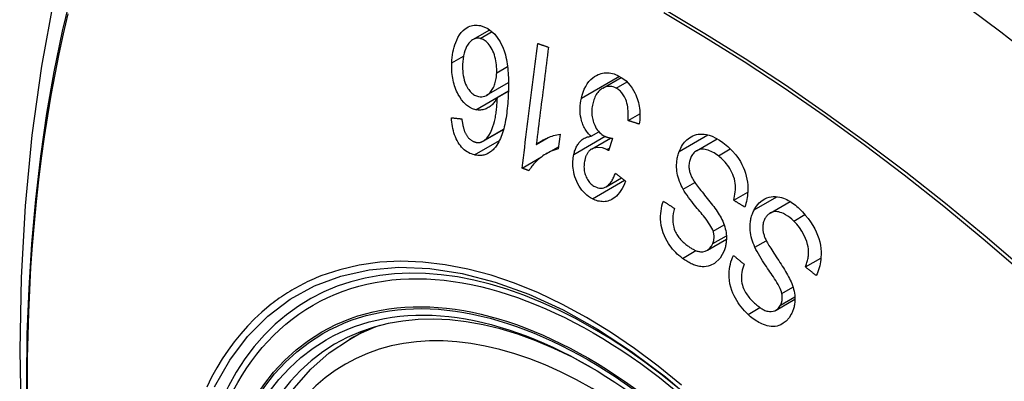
# Model space of a CAD drawing. Header units: inches. Extents: x 28 to 747, y 82 to 346.
# Tile 151 of 246: x 636.735 to 637.336, y 323.24 to 323.461. Entities that reach past the tile are written whole.
import ezdxf

# ---------------------------------------------------------------- set-up
doc = ezdxf.new("R2010")
doc.units = ezdxf.units.IN
doc.header["$MEASUREMENT"] = 0
doc.layers.add('Visible Edges(ANSI)', color=7, linetype='Continuous', lineweight=25)
doc.layers.add('Visible Tangent Edges(ANSI)', color=7, linetype='Continuous', lineweight=25)

msp = doc.modelspace()

# ---------------------------------------------------------------- linework, layer by layer
at = {"layer": 'Visible Edges(ANSI)'}
for p, q in [((637.01148, 323.44886), (637.02184, 323.45484)), ((637.01988, 323.41486), (637.03323, 323.42256)), ((637.09079, 323.4192), (637.10215, 323.42576)), ((637.02647, 323.41359), (637.03317, 323.41746)), ((637.10628, 323.39942), (637.11351, 323.4036)), ((637.0177, 323.38681), (637.03022, 323.39404)), ((637.06475, 323.39121), (637.06359, 323.38218)), ((637.08367, 323.38982), (637.08847, 323.39259)), ((637.05017, 323.38479), (637.05754, 323.38904)), ((637.08391, 323.38205), (637.09555, 323.38877)), ((637.09677, 323.38857), (637.09435, 323.38105)), ((637.14812, 323.38106), (637.16072, 323.38833)), ((637.05628, 323.37914), (637.06376, 323.38346)), ((637.04155, 323.3704), (637.05334, 323.37721)), ((637.09291, 323.35905), (637.10225, 323.36445)), ((637.17076, 323.3508), (637.17936, 323.35576)), ((637.193, 323.34297), (637.20524, 323.35004)), ((637.15476, 323.3203), (637.1663, 323.32697)), ((637.2146, 323.3101), (637.22403, 323.31555)), ((637.19661, 323.28378), (637.20815, 323.29044)), ((636.9362, 323.26593), (636.94648, 323.27186))]:
    msp.add_line(p, q, dxfattribs=at)
at = {"layer": 'Visible Edges(ANSI)', "flags": 128}
for points in [[(636.78882, 323.59131), (636.77598, 323.55326), (636.76492, 323.51408), (636.75562, 323.47384), (636.74806, 323.43262), (636.74222, 323.39048), (636.73807, 323.34748), (636.7356, 323.30369), (636.73478, 323.25916), (636.73559, 323.21396), (636.73802, 323.16816), (636.74204, 323.1218), (636.74763, 323.07497), (636.75478, 323.02772), (636.76346, 322.98012), (636.77366, 322.93224), (636.78533, 322.88415)], [(636.9986, 323.43456), (636.99868, 323.43623), (636.99883, 323.43788), (636.99903, 323.4395), (636.9993, 323.44111), (636.99964, 323.44267), (637.00003, 323.44419), (637.00049, 323.44567), (637.00101, 323.44711), (637.00162, 323.44856), (637.00238, 323.45009), (637.00332, 323.45166), (637.00444, 323.45317), (637.00564, 323.45445), (637.00678, 323.45541), (637.00781, 323.4561), (637.0087, 323.45658), (637.00957, 323.45695), (637.01045, 323.45724), (637.01136, 323.45746), (637.01228, 323.45759), (637.01322, 323.45764), (637.01416, 323.45762), (637.01511, 323.45752), (637.01606, 323.45735)], [(637.01606, 323.45735), (637.02066, 323.45559), (637.02484, 323.4522), (637.02823, 323.44745), (637.03007, 323.44357), (637.0306, 323.44208), (637.03101, 323.44078), (637.03137, 323.43945), (637.0317, 323.4381), (637.03198, 323.43673), (637.03223, 323.43537), (637.03244, 323.434), (637.03262, 323.43263), (637.03277, 323.43125), (637.03291, 323.42986), (637.03301, 323.42846), (637.0331, 323.42705), (637.03316, 323.42563), (637.0332, 323.42422), (637.03323, 323.42281), (637.03323, 323.4214), (637.03323, 323.42), (637.0332, 323.41862), (637.03317, 323.41724), (637.03312, 323.41589)], [(637.01593, 323.44953), (637.01538, 323.44962), (637.01483, 323.44967), (637.01428, 323.44968), (637.01375, 323.44963), (637.01321, 323.44954), (637.01268, 323.44939), (637.01217, 323.4492), (637.01167, 323.44896), (637.01118, 323.44867), (637.01071, 323.44834), (637.01026, 323.44797), (637.00982, 323.44757), (637.00941, 323.44713), (637.00901, 323.44666), (637.00862, 323.44615), (637.00817, 323.44549), (637.00765, 323.4446), (637.00711, 323.44346), (637.00657, 323.44204), (637.00612, 323.44047), (637.00577, 323.43883), (637.00552, 323.43714), (637.00535, 323.43541), (637.00525, 323.43366)], [(637.02604, 323.42863), (637.02606, 323.42983), (637.02604, 323.43103), (637.02598, 323.43224), (637.02587, 323.43345), (637.02572, 323.43466), (637.02551, 323.43588), (637.02526, 323.43711), (637.02496, 323.43834), (637.02462, 323.43953), (637.02422, 323.44069), (637.02378, 323.4418), (637.02329, 323.44286), (637.02274, 323.44388), (637.02213, 323.44484), (637.02151, 323.44569), (637.02087, 323.44644), (637.02024, 323.44708), (637.01963, 323.44763), (637.01903, 323.4481), (637.01844, 323.4485), (637.01782, 323.44885), (637.0172, 323.44913), (637.01657, 323.44936), (637.01593, 323.44953)], [(637.04155, 323.3704), (637.04194, 323.37355), (637.04234, 323.37671), (637.04273, 323.37987), (637.04313, 323.38305), (637.04353, 323.38622), (637.04393, 323.3894), (637.04433, 323.39259), (637.04473, 323.39577), (637.04513, 323.39896), (637.04553, 323.40215), (637.04593, 323.40535), (637.04633, 323.40854), (637.04673, 323.41173), (637.04713, 323.41492), (637.04753, 323.4181), (637.04793, 323.42128), (637.04833, 323.42446), (637.04872, 323.42764), (637.04912, 323.4308), (637.04952, 323.43397), (637.04992, 323.43712), (637.05031, 323.44027), (637.05071, 323.44341), (637.0511, 323.44654)], [(637.0511, 323.44654), (637.05137, 323.44644), (637.05165, 323.44634), (637.05192, 323.44624), (637.05219, 323.44614), (637.05247, 323.44604), (637.05274, 323.44594), (637.05302, 323.44584), (637.05329, 323.44574), (637.05356, 323.44564), (637.05384, 323.44554), (637.05411, 323.44544), (637.05439, 323.44534), (637.05466, 323.44524), (637.05493, 323.44514), (637.05521, 323.44504), (637.05548, 323.44494), (637.05576, 323.44484), (637.05603, 323.44474), (637.0563, 323.44464), (637.05658, 323.44454), (637.05685, 323.44444), (637.05713, 323.44434), (637.0574, 323.44424), (637.05768, 323.44414)], [(637.05768, 323.44414), (637.05737, 323.44168), (637.05705, 323.43922), (637.05674, 323.43676), (637.05643, 323.43429), (637.05612, 323.43182), (637.05581, 323.42935), (637.05549, 323.42688), (637.05518, 323.4244), (637.05487, 323.42193), (637.05455, 323.41945), (637.05424, 323.41697), (637.05393, 323.41449), (637.05361, 323.41201), (637.0533, 323.40953), (637.05299, 323.40705), (637.05267, 323.40457), (637.05236, 323.40209), (637.05205, 323.39961), (637.05173, 323.39713), (637.05142, 323.39466), (637.05111, 323.39219), (637.0508, 323.38972), (637.05049, 323.38725), (637.05017, 323.38479)], [(637.01322, 323.40604), (637.01132, 323.40663), (637.00947, 323.40754), (637.0077, 323.4088), (637.00605, 323.41037), (637.00459, 323.41214), (637.00344, 323.41385), (637.0026, 323.4153), (637.00204, 323.41639), (637.00156, 323.41742), (637.00112, 323.41847), (637.00071, 323.41954), (637.00034, 323.42063), (637, 323.42174), (636.9997, 323.42288), (636.99944, 323.42404), (636.99921, 323.4252), (636.99902, 323.42636), (636.99887, 323.42753), (636.99875, 323.4287), (636.99866, 323.42988), (636.9986, 323.43105), (636.99857, 323.43222), (636.99857, 323.43339), (636.9986, 323.43456)], [(637.00525, 323.43366), (637.00522, 323.43231), (637.00524, 323.43094), (637.00531, 323.42957), (637.00544, 323.42821), (637.00563, 323.42685), (637.00588, 323.4255), (637.00621, 323.42418), (637.00661, 323.42289), (637.00708, 323.42168), (637.00756, 323.42061), (637.00805, 323.41971), (637.0085, 323.41895), (637.00894, 323.4183), (637.00939, 323.4177), (637.00986, 323.41714), (637.01036, 323.41662), (637.01087, 323.41614), (637.01141, 323.41571), (637.01196, 323.41533), (637.01252, 323.415), (637.01309, 323.41471), (637.01367, 323.41447), (637.01426, 323.41428), (637.01485, 323.41413)], [(637.01485, 323.41413), (637.01587, 323.41397), (637.01689, 323.41395), (637.01788, 323.41408), (637.01884, 323.41436), (637.01978, 323.4148), (637.02064, 323.41535), (637.02138, 323.41597), (637.02201, 323.41661), (637.02253, 323.4172), (637.02296, 323.41777), (637.02337, 323.41838), (637.02375, 323.41902), (637.0241, 323.4197), (637.02442, 323.4204), (637.02471, 323.42114), (637.02497, 323.42191), (637.0252, 323.4227), (637.0254, 323.42351), (637.02557, 323.42433), (637.02571, 323.42517), (637.02583, 323.42602), (637.02592, 323.42688), (637.02599, 323.42775), (637.02604, 323.42863)], [(637.07773, 323.41304), (637.07822, 323.41499), (637.07882, 323.41685), (637.07954, 323.41863), (637.08038, 323.4203), (637.08133, 323.42183), (637.0824, 323.42322), (637.08356, 323.42445), (637.08473, 323.42548), (637.08587, 323.42631), (637.08695, 323.42697), (637.08793, 323.42746), (637.08885, 323.42784), (637.08979, 323.42814), (637.09074, 323.42838), (637.09171, 323.42853), (637.0927, 323.42861), (637.09369, 323.42861), (637.09469, 323.42853), (637.09569, 323.42838), (637.09668, 323.42816), (637.09768, 323.42786), (637.09867, 323.42751), (637.09966, 323.42709), (637.10063, 323.42662)], [(637.10063, 323.42662), (637.10214, 323.42576), (637.10361, 323.42476), (637.10503, 323.42361), (637.10637, 323.4223), (637.10763, 323.42084), (637.10874, 323.4193), (637.10965, 323.4178), (637.11039, 323.4164), (637.11097, 323.41513), (637.11144, 323.41399), (637.11185, 323.41285), (637.11222, 323.41169), (637.11254, 323.41052), (637.11282, 323.40933), (637.11305, 323.40812), (637.11324, 323.4069), (637.11338, 323.40567), (637.11347, 323.40446), (637.11352, 323.40324), (637.11352, 323.40203), (637.11349, 323.40083), (637.11341, 323.39963), (637.11329, 323.39844), (637.11314, 323.39725)], [(637.09896, 323.41921), (637.09809, 323.41961), (637.09721, 323.41993), (637.09632, 323.42016), (637.09543, 323.42029), (637.09456, 323.42031), (637.09369, 323.42024), (637.09283, 323.42006), (637.09201, 323.41979), (637.09125, 323.41945), (637.09055, 323.41906), (637.08992, 323.41864), (637.08934, 323.41819), (637.08878, 323.41769), (637.08824, 323.41715), (637.08774, 323.41656), (637.08726, 323.41592), (637.08682, 323.41524), (637.0864, 323.41452), (637.08603, 323.41377), (637.08569, 323.41298), (637.08538, 323.41217), (637.08511, 323.41133), (637.08487, 323.41047), (637.08466, 323.40959)], [(637.03312, 323.41589), (637.03305, 323.41437), (637.03297, 323.41285), (637.03287, 323.41134), (637.03276, 323.40984), (637.03263, 323.40835), (637.03248, 323.40687), (637.03232, 323.4054), (637.03214, 323.40395), (637.03194, 323.40252), (637.03173, 323.40111), (637.03149, 323.39972), (637.03123, 323.39835), (637.03095, 323.39701), (637.03065, 323.3957), (637.03032, 323.39442), (637.02997, 323.39318), (637.0296, 323.39196), (637.0292, 323.39079), (637.02877, 323.38964), (637.0283, 323.38852), (637.02781, 323.38743), (637.02727, 323.38638), (637.0267, 323.38537), (637.02609, 323.38442)], [(637.10628, 323.39942), (637.10635, 323.40059), (637.10639, 323.40178), (637.1064, 323.40297), (637.10638, 323.40417), (637.10632, 323.40536), (637.10622, 323.40655), (637.10607, 323.40773), (637.10587, 323.40891), (637.10561, 323.41007), (637.10529, 323.4112), (637.10492, 323.41224), (637.10454, 323.41314), (637.10414, 323.41393), (637.10376, 323.41461), (637.10337, 323.41522), (637.10296, 323.4158), (637.10252, 323.41635), (637.10207, 323.41686), (637.10159, 323.41734), (637.1011, 323.41778), (637.10058, 323.41819), (637.10005, 323.41857), (637.09951, 323.41891), (637.09896, 323.41921)], [(637.02647, 323.41359), (637.02614, 323.41299), (637.02579, 323.41241), (637.02543, 323.41185), (637.02506, 323.4113), (637.02468, 323.41077), (637.02428, 323.41027), (637.02387, 323.40978), (637.02344, 323.40932), (637.02299, 323.40888), (637.02251, 323.40845), (637.022, 323.40804), (637.02146, 323.40766), (637.02088, 323.4073), (637.02027, 323.40696), (637.01962, 323.40666), (637.01894, 323.40639), (637.01825, 323.40617), (637.01755, 323.406), (637.01684, 323.40588), (637.01613, 323.40581), (637.0154, 323.40579), (637.01467, 323.40582), (637.01395, 323.40591), (637.01322, 323.40604)], [(637.0187, 323.38752), (637.02002, 323.38878), (637.02118, 323.3903), (637.02221, 323.39202), (637.02309, 323.3939), (637.02379, 323.39573), (637.02432, 323.39739), (637.02468, 323.39876), (637.02491, 323.39976), (637.02507, 323.40057), (637.02523, 323.40139), (637.02537, 323.40223), (637.02551, 323.40308), (637.02563, 323.40394), (637.02575, 323.40482), (637.02585, 323.40569), (637.02595, 323.40658), (637.02604, 323.40746), (637.02612, 323.40835), (637.0262, 323.40924), (637.02626, 323.41012), (637.02632, 323.411), (637.02638, 323.41187), (637.02643, 323.41274), (637.02647, 323.41359)], [(637.08367, 323.38982), (637.08316, 323.39029), (637.08266, 323.39079), (637.08218, 323.39131), (637.08171, 323.39186), (637.08126, 323.39243), (637.08083, 323.39302), (637.08041, 323.39363), (637.08001, 323.39427), (637.07964, 323.39494), (637.07928, 323.39562), (637.07895, 323.39632), (637.07865, 323.39704), (637.07837, 323.39778), (637.0781, 323.39858), (637.07781, 323.39955), (637.07753, 323.4007), (637.07728, 323.40202), (637.07709, 323.40352), (637.07698, 323.40514), (637.07696, 323.40676), (637.07704, 323.40836), (637.0772, 323.40995), (637.07743, 323.41151), (637.07773, 323.41304)], [(637.08466, 323.40959), (637.08449, 323.40875), (637.08435, 323.4079), (637.08424, 323.40704), (637.08417, 323.40617), (637.08413, 323.4053), (637.08412, 323.40441), (637.08416, 323.40352), (637.08423, 323.40263), (637.08435, 323.40174), (637.0845, 323.40087), (637.08469, 323.4), (637.08492, 323.39914), (637.08519, 323.3983), (637.08551, 323.39743), (637.08589, 323.39653), (637.08634, 323.39561), (637.08688, 323.39468), (637.08748, 323.39379), (637.08813, 323.39297), (637.08883, 323.39221), (637.08957, 323.39153), (637.09034, 323.39092), (637.09113, 323.39039), (637.09195, 323.38993)], [(637.01253, 323.37849), (637.01159, 323.37873), (637.01066, 323.37904), (637.00974, 323.37941), (637.00883, 323.37986), (637.00793, 323.38039), (637.00706, 323.38099), (637.00621, 323.38167), (637.00539, 323.38243), (637.00462, 323.38325), (637.00388, 323.38414), (637.00318, 323.38511), (637.00251, 323.38614), (637.0019, 323.38722), (637.00133, 323.38835), (637.00082, 323.38952), (637.00035, 323.39073), (636.99994, 323.39198), (636.99958, 323.39325), (636.99927, 323.39455), (636.99901, 323.39585), (636.9988, 323.39717), (636.99863, 323.39849), (636.9985, 323.39982), (636.99841, 323.40115)], [(636.99841, 323.40115), (636.99867, 323.40112), (636.99894, 323.40109), (636.9992, 323.40106), (636.99947, 323.40103), (636.99973, 323.401), (637, 323.40098), (637.00026, 323.40095), (637.00053, 323.40092), (637.00079, 323.40089), (637.00106, 323.40086), (637.00132, 323.40083), (637.00159, 323.4008), (637.00185, 323.40077), (637.00212, 323.40074), (637.00238, 323.40071), (637.00265, 323.40069), (637.00291, 323.40066), (637.00318, 323.40063), (637.00344, 323.4006), (637.00371, 323.40057), (637.00398, 323.40054), (637.00424, 323.40051), (637.00451, 323.40048), (637.00477, 323.40046)], [(637.00477, 323.40046), (637.00482, 323.40009), (637.00486, 323.39971), (637.00492, 323.39934), (637.00497, 323.39896), (637.00502, 323.39858), (637.00508, 323.3982), (637.00515, 323.39781), (637.00521, 323.39743), (637.00528, 323.39705), (637.00536, 323.39667), (637.00544, 323.3963), (637.00552, 323.39592), (637.0056, 323.39555), (637.00569, 323.39518), (637.00579, 323.39482), (637.00589, 323.39446), (637.00599, 323.39411), (637.0061, 323.39375), (637.00622, 323.3934), (637.00634, 323.39305), (637.00647, 323.39271), (637.00661, 323.39237), (637.00676, 323.39204), (637.00691, 323.39171)], [(637.11314, 323.39725), (637.11286, 323.39734), (637.11257, 323.39743), (637.11228, 323.39752), (637.112, 323.39761), (637.11171, 323.3977), (637.11143, 323.39779), (637.11114, 323.39788), (637.11085, 323.39797), (637.11057, 323.39806), (637.11028, 323.39816), (637.11, 323.39825), (637.10971, 323.39834), (637.10943, 323.39843), (637.10914, 323.39852), (637.10885, 323.39861), (637.10857, 323.3987), (637.10828, 323.39879), (637.108, 323.39888), (637.10771, 323.39897), (637.10743, 323.39906), (637.10714, 323.39915), (637.10686, 323.39924), (637.10657, 323.39933), (637.10628, 323.39942)], [(637.00691, 323.39171), (637.00711, 323.39135), (637.00731, 323.391), (637.00752, 323.39065), (637.00774, 323.39031), (637.00796, 323.38998), (637.0082, 323.38967), (637.00843, 323.38936), (637.00868, 323.38906), (637.00893, 323.38878), (637.00918, 323.38851), (637.00944, 323.38826), (637.0097, 323.38802), (637.00997, 323.38779), (637.01025, 323.38757), (637.01053, 323.38737), (637.01081, 323.38718), (637.0111, 323.387), (637.0114, 323.38684), (637.0117, 323.3867), (637.012, 323.38657), (637.0123, 323.38645), (637.0126, 323.38635), (637.01291, 323.38626), (637.01321, 323.38618)], [(637.05017, 323.38479), (637.05058, 323.38512), (637.05099, 323.38543), (637.05141, 323.38574), (637.05184, 323.38604), (637.05227, 323.38633), (637.05271, 323.38661), (637.05315, 323.38688), (637.0536, 323.38714), (637.05405, 323.38739), (637.0545, 323.38763), (637.05496, 323.38786), (637.05541, 323.38809), (637.05586, 323.3883), (637.05632, 323.38851), (637.05684, 323.38874), (637.05746, 323.38901), (637.05817, 323.3893), (637.05897, 323.38961), (637.05983, 323.38992), (637.06075, 323.39023), (637.06171, 323.39052), (637.06271, 323.39079), (637.06372, 323.39102), (637.06475, 323.39121)], [(637.13754, 323.38064), (637.13798, 323.38169), (637.13845, 323.38268), (637.13897, 323.38364), (637.13954, 323.38455), (637.14014, 323.38541), (637.14079, 323.38622), (637.14148, 323.38697), (637.1422, 323.38767), (637.14297, 323.38832), (637.14381, 323.38895), (637.14474, 323.38954), (637.14574, 323.39006), (637.14683, 323.3905), (637.14799, 323.39084), (637.14916, 323.39106), (637.15035, 323.39118), (637.15156, 323.39119), (637.15277, 323.3911), (637.1541, 323.39089), (637.15576, 323.39049), (637.15771, 323.38981), (637.15989, 323.38879), (637.16204, 323.38752), (637.16413, 323.38603)], [(637.02609, 323.38442), (637.02566, 323.38381), (637.02522, 323.38322), (637.02476, 323.38266), (637.02429, 323.38213), (637.0238, 323.38163), (637.0233, 323.38115), (637.02278, 323.38071), (637.02224, 323.3803), (637.0217, 323.37992), (637.02114, 323.37958), (637.02058, 323.37927), (637.02, 323.379), (637.0194, 323.37877), (637.0188, 323.37857), (637.01819, 323.37841), (637.01757, 323.37829), (637.01695, 323.3782), (637.01633, 323.37814), (637.0157, 323.37812), (637.01507, 323.37814), (637.01444, 323.37818), (637.0138, 323.37825), (637.01316, 323.37836), (637.01253, 323.37849)], [(637.01321, 323.38618), (637.01345, 323.38613), (637.0137, 323.38609), (637.01394, 323.38606), (637.01418, 323.38603), (637.01443, 323.38601), (637.01467, 323.38601), (637.01491, 323.38601), (637.01515, 323.38602), (637.01539, 323.38604), (637.01563, 323.38607), (637.01587, 323.38612), (637.0161, 323.38617), (637.01633, 323.38623), (637.01656, 323.3863), (637.01679, 323.38638), (637.01702, 323.38647), (637.01724, 323.38657), (637.01745, 323.38667), (637.01767, 323.38679), (637.01788, 323.38692), (637.01809, 323.38706), (637.0183, 323.3872), (637.0185, 323.38735), (637.0187, 323.38752)], [(637.07313, 323.3788), (637.07328, 323.37947), (637.07346, 323.38012), (637.07365, 323.38077), (637.07387, 323.3814), (637.0741, 323.38201), (637.07435, 323.38261), (637.07462, 323.38319), (637.07491, 323.38375), (637.07522, 323.3843), (637.07555, 323.38482), (637.0759, 323.38533), (637.0763, 323.38584), (637.07673, 323.38636), (637.0772, 323.38686), (637.07772, 323.38734), (637.07829, 323.3878), (637.0789, 323.38823), (637.07954, 323.38861), (637.08019, 323.38893), (637.08086, 323.3892), (637.08155, 323.38942), (637.08224, 323.3896), (637.08295, 323.38973), (637.08367, 323.38982)], [(637.09195, 323.38993), (637.09214, 323.38983), (637.09234, 323.38974), (637.09253, 323.38966), (637.09272, 323.38958), (637.09291, 323.3895), (637.09311, 323.38943), (637.09331, 323.38936), (637.09351, 323.38929), (637.09371, 323.38922), (637.09391, 323.38916), (637.09412, 323.3891), (637.09432, 323.38905), (637.09453, 323.389), (637.09473, 323.38894), (637.09494, 323.3889), (637.09515, 323.38885), (637.09535, 323.38881), (637.09556, 323.38877), (637.09577, 323.38873), (637.09597, 323.38869), (637.09617, 323.38866), (637.09637, 323.38863), (637.09657, 323.3886), (637.09677, 323.38857)], [(637.16413, 323.38603), (637.1671, 323.38357), (637.16986, 323.38091), (637.17204, 323.37842), (637.17368, 323.37622), (637.17485, 323.37437), (637.17578, 323.37271), (637.17661, 323.37099), (637.17734, 323.3692), (637.17796, 323.36736), (637.17848, 323.36547), (637.17886, 323.36363), (637.17913, 323.36188), (637.1793, 323.36024), (637.17939, 323.35871), (637.1794, 323.35733), (637.17937, 323.35606), (637.17929, 323.35482), (637.17917, 323.35359), (637.179, 323.35239), (637.17879, 323.3512), (637.17854, 323.35003), (637.17825, 323.34887), (637.17792, 323.34774), (637.17754, 323.34662)], [(637.06359, 323.38218), (637.06234, 323.38181), (637.06114, 323.3814), (637.06, 323.38097), (637.05892, 323.3805), (637.05789, 323.38002), (637.05692, 323.37951), (637.05599, 323.37898), (637.05512, 323.37845), (637.05429, 323.3779), (637.05352, 323.37735), (637.05278, 323.37679), (637.05209, 323.37624), (637.05144, 323.37568), (637.05083, 323.37514), (637.05026, 323.37461), (637.0497, 323.37406), (637.04915, 323.37349), (637.04861, 323.37289), (637.04809, 323.37227), (637.04758, 323.37163), (637.04708, 323.37096), (637.04661, 323.37027), (637.04617, 323.36956), (637.04574, 323.36882)], [(637.08447, 323.35169), (637.08332, 323.35234), (637.0822, 323.35309), (637.08111, 323.35393), (637.08006, 323.35486), (637.07906, 323.35588), (637.0781, 323.357), (637.07721, 323.3582), (637.07638, 323.35945), (637.07562, 323.36077), (637.07493, 323.36215), (637.07432, 323.36359), (637.07381, 323.36506), (637.07341, 323.36648), (637.0731, 323.36784), (637.07288, 323.36913), (637.07272, 323.37033), (637.07262, 323.37144), (637.07257, 323.37253), (637.07255, 323.3736), (637.07258, 323.37466), (637.07266, 323.37571), (637.07277, 323.37675), (637.07293, 323.37778), (637.07313, 323.3788)], [(637.09332, 323.3817), (637.09061, 323.38274), (637.0879, 323.38306), (637.08538, 323.38266), (637.08386, 323.38201), (637.08338, 323.3817), (637.0831, 323.38149), (637.08282, 323.38125), (637.08256, 323.381), (637.08231, 323.38073), (637.08206, 323.38044), (637.08183, 323.38014), (637.08161, 323.37982), (637.0814, 323.37948), (637.0812, 323.37913), (637.08101, 323.37877), (637.08083, 323.37839), (637.08066, 323.37801), (637.08051, 323.37762), (637.08036, 323.37722), (637.08022, 323.37681), (637.0801, 323.37639), (637.07998, 323.37597), (637.07987, 323.37554), (637.07978, 323.37511)], [(637.09435, 323.38105), (637.09431, 323.38107), (637.09427, 323.3811), (637.09423, 323.38113), (637.09418, 323.38116), (637.09414, 323.38119), (637.0941, 323.38122), (637.09405, 323.38125), (637.09401, 323.38128), (637.09396, 323.38131), (637.09392, 323.38134), (637.09388, 323.38137), (637.09383, 323.3814), (637.09379, 323.38142), (637.09375, 323.38145), (637.0937, 323.38148), (637.09366, 323.3815), (637.09362, 323.38153), (637.09358, 323.38156), (637.09353, 323.38158), (637.09349, 323.38161), (637.09345, 323.38163), (637.0934, 323.38166), (637.09336, 323.38168), (637.09332, 323.3817)], [(637.13992, 323.35755), (637.1393, 323.3587), (637.13873, 323.35988), (637.13819, 323.36108), (637.13769, 323.36232), (637.13725, 323.36357), (637.13686, 323.36486), (637.13653, 323.36616), (637.13627, 323.36743), (637.13609, 323.36863), (637.13597, 323.36974), (637.13591, 323.37078), (637.13589, 323.37173), (637.13591, 323.37259), (637.13595, 323.37338), (637.13601, 323.37416), (637.13609, 323.37492), (637.1362, 323.37567), (637.13633, 323.37641), (637.13648, 323.37714), (637.13665, 323.37786), (637.13685, 323.37857), (637.13706, 323.37927), (637.13729, 323.37996), (637.13754, 323.38064)], [(637.1614, 323.37788), (637.16055, 323.37852), (637.15968, 323.37912), (637.15879, 323.37967), (637.1579, 323.38017), (637.15699, 323.38062), (637.15607, 323.38102), (637.15514, 323.38135), (637.15421, 323.38162), (637.15328, 323.38181), (637.15235, 323.38192), (637.15143, 323.38195), (637.15052, 323.38188), (637.14963, 323.38169), (637.14878, 323.38139), (637.14802, 323.38101), (637.14737, 323.38057), (637.14681, 323.38011), (637.14634, 323.37965), (637.14593, 323.37919), (637.14555, 323.37868), (637.14519, 323.37815), (637.14487, 323.37758), (637.14458, 323.37698), (637.14432, 323.37634)], [(637.07978, 323.37511), (637.07962, 323.37435), (637.07951, 323.37358), (637.07942, 323.3728), (637.07937, 323.372), (637.07935, 323.3712), (637.07938, 323.3704), (637.07944, 323.3696), (637.07955, 323.3688), (637.0797, 323.36801), (637.07989, 323.36722), (637.08012, 323.36643), (637.08039, 323.36566), (637.0807, 323.36491), (637.08104, 323.36419), (637.08141, 323.3635), (637.08182, 323.36285), (637.08225, 323.36224), (637.08272, 323.36167), (637.08322, 323.36114), (637.08373, 323.36065), (637.08427, 323.36021), (637.08482, 323.35981), (637.08539, 323.35945), (637.08597, 323.35913)], [(637.14432, 323.37634), (637.14409, 323.37571), (637.14389, 323.37505), (637.14373, 323.37437), (637.1436, 323.37367), (637.14351, 323.37297), (637.14345, 323.37225), (637.14344, 323.37152), (637.14347, 323.37081), (637.14352, 323.37015), (637.14361, 323.36952), (637.14372, 323.36892), (637.14386, 323.36835), (637.14401, 323.3678), (637.14418, 323.36726), (637.14437, 323.36672), (637.14458, 323.36619), (637.14481, 323.36567), (637.14504, 323.36515), (637.1453, 323.36464), (637.14556, 323.36414), (637.14583, 323.36365), (637.14611, 323.36317), (637.14639, 323.3627), (637.14668, 323.36225)], [(637.17076, 323.3508), (637.17107, 323.35202), (637.17134, 323.35328), (637.17156, 323.35456), (637.17173, 323.35587), (637.17183, 323.35719), (637.17187, 323.35851), (637.17183, 323.35985), (637.1717, 323.36117), (637.17148, 323.3625), (637.17116, 323.36385), (637.17073, 323.36522), (637.17021, 323.36655), (637.16964, 323.36782), (637.16902, 323.36901), (637.16837, 323.37013), (637.16771, 323.37117), (637.16702, 323.37216), (637.1663, 323.3731), (637.16555, 323.374), (637.16476, 323.37486), (637.16396, 323.37568), (637.16313, 323.37645), (637.16227, 323.37719), (637.1614, 323.37788)], [(637.04574, 323.36882), (637.04557, 323.36888), (637.04539, 323.36895), (637.04522, 323.36902), (637.04504, 323.36908), (637.04487, 323.36915), (637.04469, 323.36921), (637.04452, 323.36928), (637.04434, 323.36934), (637.04417, 323.36941), (637.04399, 323.36948), (637.04382, 323.36954), (637.04365, 323.36961), (637.04347, 323.36967), (637.0433, 323.36974), (637.04312, 323.36981), (637.04295, 323.36987), (637.04277, 323.36994), (637.0426, 323.37), (637.04242, 323.37007), (637.04225, 323.37014), (637.04207, 323.3702), (637.0419, 323.37027), (637.04172, 323.37033), (637.04155, 323.3704)], [(637.08597, 323.35913), (637.08691, 323.3587), (637.08786, 323.35838), (637.08882, 323.3582), (637.08977, 323.35815), (637.09071, 323.35824), (637.09157, 323.35845), (637.09231, 323.35874), (637.09291, 323.35906), (637.0934, 323.35937), (637.09387, 323.35971), (637.09431, 323.3601), (637.09474, 323.36052), (637.09515, 323.36097), (637.09553, 323.36145), (637.09591, 323.36197), (637.09626, 323.3625), (637.0966, 323.36306), (637.09692, 323.36364), (637.09722, 323.36424), (637.09751, 323.36485), (637.09779, 323.36548), (637.09805, 323.36612), (637.0983, 323.36676), (637.09853, 323.36741)], [(637.09853, 323.36741), (637.09879, 323.3672), (637.09905, 323.36699), (637.09931, 323.36679), (637.09957, 323.36658), (637.09983, 323.36637), (637.10009, 323.36617), (637.10035, 323.36596), (637.10061, 323.36575), (637.10087, 323.36554), (637.10113, 323.36534), (637.10139, 323.36513), (637.10165, 323.36492), (637.10191, 323.36472), (637.10217, 323.36451), (637.10243, 323.3643), (637.10269, 323.3641), (637.10295, 323.36389), (637.10322, 323.36368), (637.10348, 323.36348), (637.10374, 323.36327), (637.104, 323.36306), (637.10426, 323.36286), (637.10452, 323.36265), (637.10478, 323.36244)], [(637.10478, 323.36244), (637.10416, 323.36092), (637.10349, 323.35946), (637.10275, 323.35805), (637.10194, 323.35672), (637.10106, 323.35548), (637.10011, 323.35433), (637.09913, 323.35332), (637.09817, 323.35249), (637.09724, 323.35183), (637.09636, 323.35131), (637.09554, 323.3509), (637.09473, 323.35057), (637.09391, 323.35031), (637.09308, 323.35012), (637.09223, 323.34999), (637.09136, 323.34993), (637.0905, 323.34994), (637.08963, 323.35001), (637.08876, 323.35015), (637.08789, 323.35034), (637.08703, 323.3506), (637.08617, 323.35091), (637.08532, 323.35128), (637.08447, 323.35169)], [(637.14668, 323.36225), (637.14708, 323.36164), (637.14754, 323.36097), (637.14807, 323.36023), (637.14866, 323.35945), (637.1493, 323.35861), (637.14998, 323.35774), (637.1507, 323.35682), (637.15146, 323.35588), (637.15223, 323.35491), (637.15303, 323.35391), (637.15384, 323.35291), (637.15465, 323.35189), (637.15546, 323.35088), (637.15627, 323.34986), (637.15705, 323.34886), (637.15782, 323.34786), (637.15856, 323.34689), (637.15927, 323.34593), (637.15998, 323.34495), (637.16067, 323.34396), (637.16134, 323.34296), (637.16197, 323.34197), (637.16254, 323.34101), (637.16305, 323.34007)], [(637.15827, 323.33185), (637.15794, 323.33276), (637.15748, 323.33374), (637.1569, 323.33479), (637.15622, 323.33589), (637.15547, 323.33702), (637.15469, 323.33814), (637.15389, 323.33922), (637.1531, 323.34026), (637.15234, 323.34123), (637.15158, 323.34218), (637.15083, 323.3431), (637.15007, 323.34402), (637.14931, 323.34494), (637.14853, 323.34587), (637.14773, 323.34684), (637.1469, 323.34785), (637.14605, 323.34892), (637.14515, 323.35005), (637.14422, 323.35127), (637.14326, 323.35254), (637.14232, 323.35383), (637.14143, 323.35512), (637.14062, 323.35637), (637.13992, 323.35755)], [(637.13946, 323.31536), (637.1384, 323.31619), (637.13736, 323.31706), (637.13634, 323.31798), (637.13534, 323.31895), (637.13438, 323.31996), (637.13345, 323.32101), (637.13255, 323.32212), (637.13169, 323.32328), (637.13087, 323.32448), (637.13008, 323.32578), (637.12925, 323.32729), (637.12843, 323.32904), (637.12767, 323.33101), (637.12702, 323.3332), (637.12657, 323.33535), (637.12629, 323.33738), (637.12616, 323.33927), (637.12615, 323.341), (637.12622, 323.34263), (637.12638, 323.34422), (637.12662, 323.34578), (637.12694, 323.3473), (637.12734, 323.34879), (637.12781, 323.35025)], [(637.12781, 323.35025), (637.12809, 323.35007), (637.12837, 323.34988), (637.12865, 323.3497), (637.12893, 323.34952), (637.12921, 323.34934), (637.12949, 323.34916), (637.12977, 323.34897), (637.13004, 323.34879), (637.13032, 323.34861), (637.1306, 323.34843), (637.13088, 323.34825), (637.13116, 323.34806), (637.13144, 323.34788), (637.13172, 323.3477), (637.132, 323.34752), (637.13228, 323.34734), (637.13256, 323.34716), (637.13284, 323.34698), (637.13312, 323.34679), (637.1334, 323.34661), (637.13368, 323.34643), (637.13396, 323.34625), (637.13424, 323.34607), (637.13452, 323.34589)], [(637.17754, 323.34662), (637.17726, 323.3468), (637.17698, 323.34697), (637.1767, 323.34714), (637.17641, 323.34732), (637.17613, 323.34749), (637.17585, 323.34766), (637.17556, 323.34784), (637.17528, 323.34801), (637.175, 323.34819), (637.17472, 323.34836), (637.17443, 323.34853), (637.17415, 323.34871), (637.17387, 323.34888), (637.17359, 323.34905), (637.1733, 323.34923), (637.17302, 323.3494), (637.17274, 323.34958), (637.17246, 323.34975), (637.17217, 323.34993), (637.17189, 323.3501), (637.17161, 323.35027), (637.17133, 323.35045), (637.17105, 323.35062), (637.17076, 323.3508)], [(637.18334, 323.34499), (637.18474, 323.34723), (637.1864, 323.34915), (637.18816, 323.35062), (637.18977, 323.35161), (637.19108, 323.35222), (637.19234, 323.35264), (637.19362, 323.35292), (637.19493, 323.35306), (637.19627, 323.35307), (637.19758, 323.35294), (637.19884, 323.35271), (637.20003, 323.3524), (637.20115, 323.35203), (637.20217, 323.35162), (637.20312, 323.3512), (637.20404, 323.35073), (637.20495, 323.35021), (637.20584, 323.34965), (637.20673, 323.34905), (637.2076, 323.34841), (637.20846, 323.34774), (637.20931, 323.34703), (637.21013, 323.34628), (637.21095, 323.34551)], [(637.13452, 323.34589), (637.13412, 323.34432), (637.1338, 323.34271), (637.1336, 323.34105), (637.13351, 323.33937), (637.13357, 323.33767), (637.13378, 323.33597), (637.13412, 323.33441), (637.13451, 323.33312), (637.1349, 323.33213), (637.13524, 323.33138), (637.13561, 323.33066), (637.13601, 323.32997), (637.13643, 323.3293), (637.13688, 323.32865), (637.13735, 323.32803), (637.13783, 323.32743), (637.13834, 323.32686), (637.13885, 323.3263), (637.13938, 323.32576), (637.13993, 323.32525), (637.14048, 323.32475), (637.14104, 323.32428), (637.1416, 323.32382), (637.14217, 323.32337)], [(637.18369, 323.32208), (637.18317, 323.32331), (637.18269, 323.32455), (637.18224, 323.32582), (637.18185, 323.3271), (637.18151, 323.3284), (637.18122, 323.32971), (637.181, 323.33104), (637.18085, 323.33231), (637.18077, 323.3335), (637.18075, 323.3346), (637.18078, 323.33562), (637.18084, 323.33655), (637.18093, 323.33739), (637.18104, 323.33816), (637.18117, 323.3389), (637.18133, 323.33964), (637.18151, 323.34035), (637.18171, 323.34106), (637.18193, 323.34175), (637.18217, 323.34242), (637.18243, 323.34308), (637.18272, 323.34373), (637.18302, 323.34437), (637.18334, 323.34499)], [(637.20745, 323.33806), (637.20626, 323.33917), (637.20503, 323.34019), (637.20377, 323.34113), (637.20247, 323.34196), (637.20124, 323.34262), (637.20014, 323.3431), (637.19919, 323.34343), (637.19837, 323.34365), (637.19755, 323.34381), (637.19674, 323.34388), (637.19594, 323.34388), (637.19515, 323.34378), (637.19438, 323.34359), (637.1937, 323.34333), (637.19309, 323.34303), (637.19258, 323.34271), (637.19215, 323.3424), (637.19177, 323.34208), (637.19141, 323.34173), (637.19106, 323.34136), (637.19073, 323.34096), (637.19043, 323.34053), (637.19014, 323.34008), (637.18987, 323.3396)], [(637.21095, 323.34551), (637.21273, 323.3437), (637.21447, 323.34178), (637.21614, 323.33975), (637.21771, 323.33762), (637.2191, 323.33548), (637.22025, 323.33345), (637.2212, 323.3315), (637.22202, 323.32953), (637.22271, 323.32751), (637.22327, 323.32545), (637.22369, 323.32334), (637.22396, 323.32132), (637.2241, 323.31942), (637.22413, 323.31766), (637.22407, 323.31606), (637.22395, 323.31463), (637.22378, 323.3133), (637.22356, 323.31201), (637.22328, 323.31074), (637.22295, 323.30951), (637.22257, 323.3083), (637.22214, 323.30713), (637.22167, 323.30598), (637.22115, 323.30486)], [(637.16305, 323.34007), (637.16358, 323.33902), (637.16407, 323.33794), (637.16453, 323.33684), (637.16494, 323.33572), (637.16531, 323.33458), (637.16562, 323.33342), (637.16588, 323.33225), (637.16607, 323.33114), (637.1662, 323.33011), (637.16628, 323.32916), (637.16631, 323.32829), (637.16632, 323.32751), (637.1663, 323.32682), (637.16626, 323.32616), (637.16621, 323.32551), (637.16613, 323.32487), (637.16604, 323.32423), (637.16593, 323.32361), (637.1658, 323.32299), (637.16566, 323.32238), (637.1655, 323.32178), (637.16532, 323.32119), (637.16512, 323.3206), (637.16491, 323.32002)], [(637.18987, 323.3396), (637.18957, 323.33899), (637.18929, 323.33835), (637.18906, 323.33768), (637.18886, 323.33699), (637.18871, 323.33628), (637.18859, 323.33555), (637.18853, 323.33481), (637.1885, 323.33411), (637.18851, 323.33344), (637.18856, 323.33281), (637.18863, 323.33222), (637.18873, 323.33165), (637.18884, 323.33111), (637.18897, 323.33058), (637.18912, 323.33004), (637.18928, 323.32951), (637.18946, 323.32898), (637.18966, 323.32846), (637.18986, 323.32794), (637.19008, 323.32743), (637.19031, 323.32692), (637.19054, 323.32643), (637.19078, 323.32594), (637.19103, 323.32546)], [(637.2146, 323.3101), (637.21485, 323.31074), (637.21508, 323.3114), (637.2153, 323.31207), (637.2155, 323.31274), (637.21569, 323.31342), (637.21587, 323.31412), (637.21602, 323.31482), (637.21616, 323.31553), (637.21627, 323.31625), (637.21636, 323.31697), (637.21643, 323.31771), (637.21647, 323.31845), (637.21649, 323.3192), (637.21647, 323.32003), (637.21639, 323.32109), (637.21621, 323.32238), (637.21589, 323.32388), (637.21539, 323.3256), (637.21466, 323.32755), (637.21367, 323.32969), (637.21239, 323.33195), (637.21088, 323.33417), (637.20922, 323.3362), (637.20745, 323.33806)], [(637.15802, 323.32437), (637.15812, 323.32465), (637.15822, 323.32494), (637.15831, 323.32523), (637.15839, 323.32552), (637.15847, 323.32582), (637.15854, 323.32612), (637.1586, 323.32643), (637.15865, 323.32674), (637.15869, 323.32705), (637.15873, 323.32736), (637.15875, 323.32768), (637.15877, 323.328), (637.15878, 323.32832), (637.15878, 323.32865), (637.15877, 323.32897), (637.15875, 323.3293), (637.15872, 323.32962), (637.15868, 323.32994), (637.15863, 323.33026), (637.15858, 323.33058), (637.15851, 323.3309), (637.15844, 323.33122), (637.15836, 323.33154), (637.15827, 323.33185)], [(637.14217, 323.32337), (637.14263, 323.32303), (637.14309, 323.3227), (637.14356, 323.32237), (637.14403, 323.32206), (637.1445, 323.32175), (637.14498, 323.32146), (637.14546, 323.32118), (637.14594, 323.32091), (637.14643, 323.32066), (637.14692, 323.32042), (637.14742, 323.3202), (637.14792, 323.32001), (637.14842, 323.31983), (637.14893, 323.31967), (637.14943, 323.31955), (637.14994, 323.31944), (637.15045, 323.31937), (637.15098, 323.31934), (637.15191, 323.31937), (637.15327, 323.31966), (637.15476, 323.3203), (637.15609, 323.32132), (637.15719, 323.32269), (637.15802, 323.32437)], [(637.19103, 323.32546), (637.19137, 323.3248), (637.19179, 323.32407), (637.19226, 323.32327), (637.19279, 323.3224), (637.19337, 323.32148), (637.19399, 323.32051), (637.19464, 323.3195), (637.19533, 323.31845), (637.19603, 323.31737), (637.19676, 323.31627), (637.1975, 323.31515), (637.19824, 323.31402), (637.19898, 323.31289), (637.19971, 323.31176), (637.20043, 323.31064), (637.20113, 323.30954), (637.2018, 323.30846), (637.20244, 323.3074), (637.20308, 323.30633), (637.2037, 323.30524), (637.2043, 323.30415), (637.20485, 323.30308), (637.20535, 323.30204), (637.20579, 323.30105)], [(637.16491, 323.32002), (637.16246, 323.31551), (637.15914, 323.31229), (637.15649, 323.3109), (637.15512, 323.3105), (637.15386, 323.31029), (637.15269, 323.31021), (637.15161, 323.31024), (637.15066, 323.31034), (637.14986, 323.31046), (637.14914, 323.31061), (637.14842, 323.31078), (637.1477, 323.31099), (637.14699, 323.31122), (637.14628, 323.31147), (637.14558, 323.31176), (637.14488, 323.31206), (637.14418, 323.3124), (637.14348, 323.31276), (637.1428, 323.31314), (637.14212, 323.31354), (637.14144, 323.31396), (637.14077, 323.31441), (637.14011, 323.31487), (637.13946, 323.31536)], [(637.2002, 323.29391), (637.19995, 323.29482), (637.19957, 323.29584), (637.19908, 323.29694), (637.19849, 323.29811), (637.19783, 323.29933), (637.19713, 323.30055), (637.1964, 323.30175), (637.19568, 323.30291), (637.19497, 323.30401), (637.19427, 323.30508), (637.19358, 323.30611), (637.19288, 323.30714), (637.19218, 323.30818), (637.19146, 323.30922), (637.19073, 323.3103), (637.18998, 323.31143), (637.1892, 323.31261), (637.18839, 323.31386), (637.18754, 323.3152), (637.18668, 323.3166), (637.18583, 323.31803), (637.18503, 323.31944), (637.18431, 323.3208), (637.18369, 323.32208)], [(637.17952, 323.28117), (637.17843, 323.28223), (637.17737, 323.28334), (637.17634, 323.28449), (637.17534, 323.2857), (637.17439, 323.28694), (637.17348, 323.28824), (637.17262, 323.28958), (637.17181, 323.29097), (637.17105, 323.29243), (637.17031, 323.29402), (637.16961, 323.29578), (637.169, 323.2977), (637.16849, 323.29977), (637.16815, 323.30188), (637.16798, 323.30386), (637.16795, 323.3057), (637.16803, 323.30739), (637.16819, 323.30893), (637.16842, 323.3104), (637.16873, 323.31182), (637.16911, 323.31321), (637.16956, 323.31455), (637.17007, 323.31585), (637.17065, 323.31711)], [(637.17065, 323.31711), (637.17092, 323.31688), (637.17119, 323.31666), (637.17146, 323.31643), (637.17173, 323.31621), (637.172, 323.31598), (637.17227, 323.31575), (637.17254, 323.31553), (637.17281, 323.3153), (637.17308, 323.31508), (637.17335, 323.31485), (637.17362, 323.31462), (637.17389, 323.3144), (637.17416, 323.31417), (637.17443, 323.31395), (637.1747, 323.31372), (637.17497, 323.31349), (637.17524, 323.31327), (637.17551, 323.31304), (637.17578, 323.31282), (637.17605, 323.31259), (637.17632, 323.31237), (637.1766, 323.31214), (637.17687, 323.31191), (637.17714, 323.31169)], [(637.17714, 323.31169), (637.17669, 323.31053), (637.17629, 323.30932), (637.17596, 323.30808), (637.1757, 323.3068), (637.17552, 323.30549), (637.17544, 323.30416), (637.17545, 323.30282), (637.17557, 323.30146), (637.1758, 323.30013), (637.1761, 323.29894), (637.17644, 323.29787), (637.17681, 323.29694), (637.17718, 323.2961), (637.1776, 323.29529), (637.17804, 323.29451), (637.17852, 323.29375), (637.17902, 323.29301), (637.17954, 323.2923), (637.18008, 323.29161), (637.18064, 323.29094), (637.18121, 323.2903), (637.18179, 323.28967), (637.18239, 323.28906), (637.183, 323.28847)], [(637.22115, 323.30486), (637.22088, 323.30508), (637.22061, 323.3053), (637.22033, 323.30552), (637.22006, 323.30573), (637.21979, 323.30595), (637.21951, 323.30617), (637.21924, 323.30639), (637.21897, 323.30661), (637.21869, 323.30682), (637.21842, 323.30704), (637.21815, 323.30726), (637.21787, 323.30748), (637.2176, 323.3077), (637.21733, 323.30791), (637.21705, 323.30813), (637.21678, 323.30835), (637.21651, 323.30857), (637.21624, 323.30879), (637.21596, 323.30901), (637.21569, 323.30922), (637.21542, 323.30944), (637.21515, 323.30966), (637.21487, 323.30988), (637.2146, 323.3101)], [(637.20579, 323.30105), (637.20624, 323.29993), (637.20665, 323.29881), (637.20702, 323.29766), (637.20734, 323.29651), (637.20762, 323.29534), (637.20784, 323.29416), (637.208, 323.29298), (637.2081, 323.29188), (637.20815, 323.29087), (637.20814, 323.28994), (637.20811, 323.28909), (637.20804, 323.28833), (637.20797, 323.28766), (637.20787, 323.28703), (637.20776, 323.2864), (637.20763, 323.28579), (637.20748, 323.28519), (637.20732, 323.2846), (637.20713, 323.28402), (637.20693, 323.28345), (637.20671, 323.2829), (637.20648, 323.28235), (637.20623, 323.28181), (637.20596, 323.28129)], [(637.183, 323.28847), (637.18349, 323.28802), (637.18398, 323.28757), (637.18448, 323.28713), (637.18499, 323.2867), (637.1855, 323.28629), (637.18602, 323.28589), (637.18654, 323.2855), (637.18707, 323.28514), (637.18761, 323.28479), (637.18816, 323.28446), (637.18871, 323.28415), (637.18927, 323.28386), (637.18984, 323.28361), (637.19041, 323.28339), (637.191, 323.2832), (637.19173, 323.28302), (637.19262, 323.28291), (637.19364, 323.28291), (637.19477, 323.28308), (637.19587, 323.28342), (637.19689, 323.28395), (637.19782, 323.28469), (637.19862, 323.28561), (637.1993, 323.2867)], [(637.1993, 323.2867), (637.19943, 323.28695), (637.19955, 323.28721), (637.19967, 323.28748), (637.19978, 323.28775), (637.19988, 323.28802), (637.19998, 323.28831), (637.20006, 323.28859), (637.20014, 323.28888), (637.20022, 323.28918), (637.20028, 323.28948), (637.20033, 323.28978), (637.20038, 323.29009), (637.20041, 323.2904), (637.20044, 323.29072), (637.20046, 323.29103), (637.20046, 323.29135), (637.20046, 323.29167), (637.20045, 323.29198), (637.20043, 323.2923), (637.2004, 323.29262), (637.20036, 323.29294), (637.20032, 323.29326), (637.20026, 323.29358), (637.2002, 323.29391)], [(637.20596, 323.28129), (637.20454, 323.27902), (637.20283, 323.27711), (637.20107, 323.27573), (637.19956, 323.27487), (637.19838, 323.27438), (637.19723, 323.27404), (637.19606, 323.27383), (637.19485, 323.27375), (637.19362, 323.27378), (637.19241, 323.27393), (637.19124, 323.27418), (637.19011, 323.2745), (637.18904, 323.27489), (637.18802, 323.27531), (637.18707, 323.27575), (637.18619, 323.27622), (637.18531, 323.27672), (637.18445, 323.27725), (637.18359, 323.27783), (637.18275, 323.27844), (637.18192, 323.27907), (637.18111, 323.27974), (637.18031, 323.28044), (637.17952, 323.28117)], [(636.87117, 323.15974), (636.87477, 323.17722), (636.87969, 323.19371), (636.88594, 323.2091), (636.89351, 323.2233), (636.90237, 323.2362), (636.91248, 323.24767), (636.92379, 323.25762), (636.9362, 323.26593)]]:
    msp.add_lwpolyline(points, dxfattribs=at)
at = {"layer": 'Visible Edges(ANSI)'}
for centre, major_axis, start_param, end_param in [((637.19014, 322.48858), (-0.64961, 1.12515), 5.161526, 5.834048), ((637.08539, 322.99066), (0.15748, -0.27276), 2.363977, 7.060801)]:
    msp.add_ellipse(centre, major_axis=major_axis, ratio=0.57735, start_param=start_param, end_param=end_param, dxfattribs=at)
msp.add_ellipse((637.08191, 322.98865), major_axis=(0.15994, -0.27703), ratio=0.57735, dxfattribs=at)
at = {"layer": 'Visible Tangent Edges(ANSI)'}
for p, q in [((637.01593, 323.44953), (637.02324, 323.45375)), ((636.9986, 323.43456), (637.00575, 323.43868)), ((637.02604, 323.42863), (637.03264, 323.43244)), ((637.07773, 323.41304), (637.10095, 323.42645)), ((637.09896, 323.41921), (637.10562, 323.42306)), ((637.01322, 323.40604), (637.03318, 323.41757)), ((637.0187, 323.38752), (637.03026, 323.39419)), ((637.13754, 323.38064), (637.15497, 323.3907)), ((637.01253, 323.37849), (637.02772, 323.38726)), ((637.07313, 323.3788), (637.0922, 323.38981)), ((637.09332, 323.3817), (637.09485, 323.38259)), ((637.1614, 323.37788), (637.16869, 323.38209)), ((637.08447, 323.35169), (637.10407, 323.363)), ((637.13992, 323.35755), (637.14706, 323.36167)), ((637.18334, 323.34499), (637.1972, 323.35299)), ((637.20745, 323.33806), (637.21427, 323.34201)), ((637.15827, 323.33185), (637.16494, 323.33571)), ((637.15802, 323.32437), (637.16628, 323.32914)), ((637.18369, 323.32208), (637.19069, 323.32612)), ((637.13946, 323.31536), (637.14767, 323.3201)), ((637.2002, 323.29391), (637.20697, 323.29782)), ((637.1993, 323.2867), (637.20811, 323.29178)), ((637.17952, 323.28117), (637.18676, 323.28535))]:
    msp.add_line(p, q, dxfattribs=at)
at = {"layer": 'Visible Tangent Edges(ANSI)', "flags": 128}
for points in [[(636.76662, 323.47837), (636.76081, 323.45405), (636.75568, 323.42914), (636.75122, 323.40368), (636.74745, 323.37769), (636.74436, 323.35121), (636.74196, 323.32427), (636.74026, 323.2969), (636.73923, 323.26916), (636.7389, 323.24103), (636.73925, 323.2125), (636.74028, 323.18357), (636.74201, 323.15426), (636.74441, 323.1246), (636.74751, 323.09462), (636.75128, 323.06436), (636.75574, 323.03385), (636.76087, 323.00312), (636.76666, 322.97222), (636.77311, 322.94118), (636.7802, 322.91002), (636.78795, 322.87872)], [(636.73953, 323.24033), (636.73962, 323.25439), (636.73987, 323.26836), (636.7403, 323.28223), (636.74091, 323.29601), (636.74168, 323.30969), (636.74263, 323.32326), (636.74375, 323.33673), (636.74504, 323.35008), (636.7465, 323.36332), (636.74814, 323.37644), (636.74995, 323.38943), (636.75193, 323.40229), (636.75408, 323.41502), (636.7564, 323.42761), (636.75889, 323.44007), (636.76155, 323.45238), (636.76438, 323.46454)], [(637.12813, 323.46532), (637.15262, 323.4508), (637.17712, 323.43548), (637.20162, 323.41935), (637.2261, 323.40243), (637.25053, 323.38475), (637.27486, 323.36632), (637.29907, 323.34717), (637.32314, 323.32732), (637.34703, 323.30679), (637.37073, 323.28562), (637.39418, 323.26383), (637.41739, 323.24144)], [(637.41898, 323.24305), (637.39566, 323.26543), (637.37209, 323.28722), (637.3483, 323.30839), (637.3243, 323.32891), (637.30014, 323.34875), (637.27583, 323.3679), (637.25142, 323.38633), (637.22691, 323.40401), (637.20236, 323.42093), (637.17778, 323.43707), (637.15322, 323.45242), (637.12866, 323.46697)], [(637.13885, 323.2379), (637.12455, 323.2496), (637.11012, 323.26039), (637.09552, 323.2703), (637.08083, 323.27928), (637.06613, 323.28728), (637.05148, 323.29426), (637.03696, 323.30017), (637.0226, 323.30501), (637.00843, 323.30877), (636.99451, 323.31146), (636.98086, 323.31305), (636.96755, 323.31355), (636.95462, 323.31293), (636.94215, 323.31123), (636.93018, 323.30844), (636.91873, 323.30459)], [(636.85375, 323.23692), (636.86304, 323.25317), (636.8739, 323.2676), (636.88623, 323.28005), (636.8999, 323.2904), (636.91482, 323.29858), (636.93092, 323.30456), (636.9481, 323.30833), (636.96628, 323.30987), (636.98529, 323.30913), (637.00495, 323.30613), (637.02513, 323.3009), (637.04571, 323.29348), (637.06657, 323.28386), (637.08757, 323.27214), (637.10846, 323.25847), (637.12906, 323.24296), (637.14938, 323.22558)], [(636.91873, 323.30459), (636.91731, 323.30402), (636.9159, 323.30344), (636.9145, 323.30284), (636.9131, 323.30222), (636.91172, 323.30159), (636.91034, 323.30094), (636.90898, 323.30027), (636.90762, 323.29958), (636.90627, 323.29888), (636.90493, 323.29817), (636.90361, 323.29743), (636.90229, 323.29668), (636.90098, 323.29592), (636.89968, 323.29513), (636.89838, 323.29433), (636.8971, 323.29352), (636.89583, 323.29268), (636.89457, 323.29183), (636.89332, 323.29097), (636.89208, 323.29008), (636.89084, 323.28918), (636.88962, 323.28827), (636.88841, 323.28733), (636.88721, 323.28639)], [(636.88721, 323.28639), (636.88259, 323.28251), (636.87814, 323.27837), (636.87386, 323.27398), (636.86975, 323.26936), (636.86582, 323.26449), (636.86207, 323.2594), (636.85851, 323.25407), (636.85514, 323.24854), (636.85196, 323.24278), (636.84898, 323.23682)], [(636.73962, 323.22614), (636.73953, 323.24033)]]:
    msp.add_lwpolyline(points, dxfattribs=at)
at = {"layer": 'Visible Tangent Edges(ANSI)'}
for centre, major_axis, start_param, end_param in [((637.0844, 322.99008), (-0.17318, 0.29996), 5.05527, 10.652693), ((637.08435, 322.99005), (-0.15059, 0.26083), 4.097754, 6.89782), ((637.0927, 322.99488), (-0.1565, 0.27106), 6.171189, 6.283185)]:
    msp.add_ellipse(centre, major_axis=major_axis, ratio=0.57735, start_param=start_param, end_param=end_param, dxfattribs=at)
for centre, major_axis in [((637.08499, 322.99042), (-0.17111, 0.29637)), ((637.08202, 322.98871), (0.1627, -0.2818)), ((637.08191, 322.98865), (-0.1621, 0.28076))]:
    msp.add_ellipse(centre, major_axis=major_axis, ratio=0.57735, dxfattribs=at)

doc.saveas('drawing.dxf')
